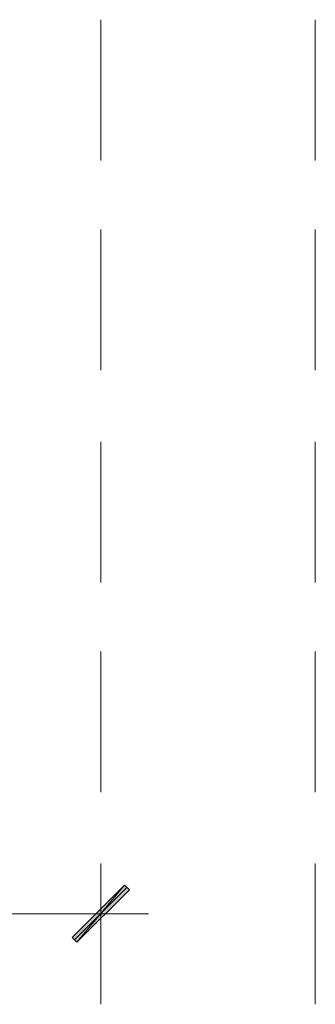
# Model space of a CAD drawing. Header units: inches. Extents: x -1441 to 3871, y -4351 to 2413.
# Tile 150 of 256: x 1600 to 1652, y -807 to -632. Entities that reach past the tile are written whole.
import ezdxf

# ---------------------------------------------------------------- set-up
doc = ezdxf.new("R2010")
doc.units = ezdxf.units.IN
doc.header["$MEASUREMENT"] = 0
doc.layers.add('at_Entity', color=7, linetype='Continuous')
doc.layers.add('at_Solid', color=7, linetype='Continuous')

msp = doc.modelspace()

# ---------------------------------------------------------------- hatches: boundary and pattern name
at = {"layer": 'at_Solid', "lineweight": 15}
for points in [[(1618.28937, -785.98687), (1609.82661, -796.14313), (1608.97747, -795.29876)], [(1619.13851, -786.83123), (1618.28937, -785.98687), (1609.82661, -796.14313)]]:
    msp.add_hatch(color=7, dxfattribs=at).paths.add_polyline_path(points)

# ---------------------------------------------------------------- linework, layer by layer
at = {"layer": 'at_Entity', "color": 7, "lineweight": 15}
for p, q in [((1614.05799, -657.30429), (1614.05799, -632.33105)), ((1652.15471, -657.30429), (1652.15471, -632.33105)), ((1614.05799, -694.55664), (1614.05799, -669.5834)), ((1652.15471, -694.55664), (1652.15471, -669.5834)), ((1614.05799, -732.2288), (1614.05799, -707.25555)), ((1652.15471, -732.2288), (1652.15471, -707.25555)), ((1614.05799, -769.47638), (1614.05799, -744.50313)), ((1652.15471, -769.47638), (1652.15471, -744.50313)), ((1614.05799, -807.14853), (1614.05799, -782.17529)), ((1652.15471, -807.14853), (1652.15471, -782.17529)), ((1614.05799, -783.44899), (1614.05799, -798.68577)), ((1608.97747, -795.29876), (1618.28937, -785.98687)), ((1609.40204, -795.72333), (1618.71394, -786.41144)), ((1618.28937, -785.98687), (1609.82661, -796.14313)), ((1618.28937, -785.98687), (1609.82661, -796.14313)), ((1619.13851, -786.83123), (1618.28937, -785.98687)), ((1609.82661, -796.14313), (1619.13851, -786.83123)), ((1372.78353, -791.06738), (1608.55767, -791.06738)), ((1606.01503, -791.06738), (1622.52552, -791.06738)), ((1609.82661, -796.14313), (1608.97747, -795.29876))]:
    msp.add_line(p, q, dxfattribs=at)

doc.saveas('drawing.dxf')
